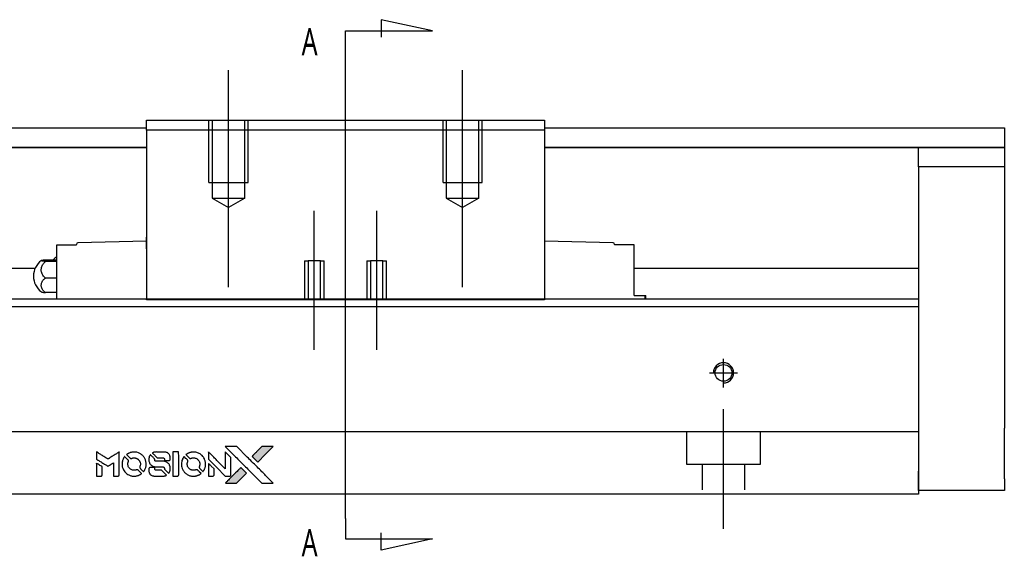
# Model space of a CAD drawing. Header units: millimetres. Extents: x -257 to 3135, y -1556 to 860.
# Tile 39 of 40: x 1303 to 1430, y -264 to -195. Entities that reach past the tile are written whole.
import ezdxf
from ezdxf.lldxf.tags import DXFTag

# ---------------------------------------------------------------- set-up
doc = ezdxf.new("R2010")
doc.units = ezdxf.units.MM
doc.layers.get('0').update_dxf_attribs({"linetype": 'CONTINUOUS'})
doc.styles.add('CHN', font='Microsoft JhengHei.ttf')
tags = doc.linetypes.add('DASHED', pattern=[25.72, 12.86, -12.86]).pattern_tags.tags
tags[6:7] = [DXFTag(74, 4), DXFTag(75, 0), DXFTag(340, '0'), DXFTag(46, 0.0), DXFTag(50, 0.0), DXFTag(44, 0.0), DXFTag(45, 0.0)]
tags[4:5] = [DXFTag(74, 4), DXFTag(75, 0), DXFTag(340, '0'), DXFTag(46, 0.0), DXFTag(50, 0.0), DXFTag(44, 0.0), DXFTag(45, 0.0)]

# ---------------------------------------------------------------- blocks, each defined once
blk = doc.blocks.new('MosionX logo(完整正式版)')
h = blk.add_hatch(color=22)
h.dxf.hatch_style = 1
h.paths.add_polyline_path([(-1416, 1831), (-1517, 1831), (-1619, 1831), (-1707, 1742, 0.000288), (-1740, 1709, 0.000479), (-1769, 1680, 0.000013), (-1794, 1654, 0.197177), (-1794, 1654, 0.197497), (-1794, 1653, 0.00004), (-1779, 1638, 0.000834), (-1763, 1622, 0.000506), (-1744, 1603), (-1694, 1552), (-1555, 1692)])
h.paths.add_polyline_path([(-1892, 1355), (-1942, 1405, 0.000476), (-1962, 1424, 0.000789), (-1978, 1441, 0.000035), (-1993, 1455, 0.19758), (-1993, 1456, 0.198396), (-1994, 1455, 0.000019), (-2014, 1435, 0.000582), (-2036, 1413, 0.000351), (-2062, 1387, 0.000108), (-2174, 1275, 0.000692), (-2230, 1218, 0.000077), (-2269, 1179, 0.197527), (-2269, 1178, 0.410182), (-2269, 1177, 0.000493), (-2248, 1177, 0.002424), (-2219, 1177, 0.000529), (-2169, 1177), (-2070, 1177), (-1981, 1266)])
at = {"color": 22}
for points in [[(-2150, 1708, -0.000056), (-2089, 1647, -0.000021), (-2004, 1562, -0.000021), (-1911, 1469, -0.000025), (-1823, 1381), (-1619, 1177), (-1518, 1177), (-1417, 1177), (-1553, 1315, 0.000274), (-1619, 1381, 0.000123), (-1705, 1467, 0.000121), (-1797, 1559, 0.000165), (-1879, 1641), (-2068, 1831), (-2170, 1831), (-2272, 1831)], [(-1707, 1742, 0.000288), (-1740, 1709, 0.000479), (-1769, 1680, 0.000013), (-1794, 1654, 0.197177), (-1794, 1654, 0.197497), (-1794, 1653, 0.00004), (-1779, 1638, 0.000836), (-1763, 1622, 0.000505), (-1744, 1603), (-1694, 1552), (-1555, 1692), (-1416, 1831), (-1517, 1831), (-1619, 1831)], [(-4562, 1668), (-4562, 1603), (-4545, 1592, -0.000297), (-4534, 1586, -0.000037), (-4510, 1571, -0.000043), (-4482, 1554, -0.000036), (-4452, 1535, 0.000044), (-4422, 1517, 0.000063), (-4396, 1501, 0.000035), (-4374, 1488, 0.0009), (-4368, 1484), (-4360, 1479), (-4348, 1486, 0.001175), (-4342, 1490, 0.000208), (-4329, 1498, 0.000225), (-4315, 1506, 0.000203), (-4300, 1516, -0.000711), (-4286, 1525, -0.001119), (-4274, 1532, -0.000263), (-4263, 1539, -0.04589), (-4262, 1539, -0.519312), (-4261, 1539, -0.001914), (-4261, 1521, -0.003124), (-4260, 1493, -0.000285), (-4260, 1421), (-4260, 1303), (-4219, 1303, 0.001727), (-4189, 1303, 0.025279), (-4179, 1303, 0.073886), (-4173, 1305, 0.07426), (-4167, 1308, 0.03264), (-4166, 1310, 0.01784), (-4164, 1311, 0.017712), (-4163, 1313, 0.026854), (-4162, 1315), (-4160, 1319), (-4160, 1526), (-4159, 1733), (-4162, 1731, -0.004595), (-4163, 1730, -0.00016), (-4169, 1726, -0.000298), (-4177, 1722, -0.000208), (-4185, 1717, 0.000986), (-4210, 1701, 0.00025), (-4250, 1676, 0.000268), (-4292, 1650, 0.000436), (-4329, 1627, -0.002932), (-4341, 1619, -0.004718), (-4351, 1613, -0.001113), (-4360, 1608, -0.227179), (-4361, 1608, -0.045982), (-4362, 1608, -0.000145), (-4374, 1616, -0.000825), (-4387, 1624, -0.000517), (-4403, 1634, 0.000056), (-4458, 1668, 0.000289), (-4488, 1687, 0.000481), (-4511, 1701, 0.000418), (-4535, 1715), (-4562, 1732)], [(-4068, 1643, 0.064158), (-4094, 1594, 0.06356), (-4108, 1539, 0.064004), (-4107, 1483, 0.066747), (-4091, 1429, 0.04321), (-4073, 1396, 0.044737), (-4050, 1367, 0.044901), (-4021, 1342, 0.044184), (-3989, 1323, 0.026293), (-3965, 1313, 0.033344), (-3941, 1306, 0.033227), (-3917, 1303, 0.025815), (-3890, 1302, 0.023119), (-3864, 1304, 0.031044), (-3841, 1308, 0.031337), (-3819, 1315, 0.024258), (-3796, 1325, 0.015622), (-3788, 1329, 0.008495), (-3778, 1335, 0.008415), (-3769, 1341, 0.020814), (-3763, 1346), (-3760, 1348), (-3791, 1379, 0.002843), (-3814, 1403, 0.033917), (-3823, 1411, 0.087906), (-3831, 1414, 0.073302), (-3839, 1416, 0.022047), (-3843, 1415, 0.026465), (-3847, 1415, 0.022233), (-3851, 1414, 0.009985), (-3857, 1412, -0.039011), (-3876, 1407, -0.044398), (-3896, 1406, -0.045096), (-3915, 1408, -0.04265), (-3934, 1413, -0.071154), (-3961, 1428, -0.068827), (-3983, 1450, -0.068713), (-3998, 1476, -0.070507), (-4005, 1506, -0.028605), (-4006, 1519, -0.031418), (-4005, 1531, -0.031044), (-4002, 1544, -0.02668), (-3998, 1556, 0.038913), (-3996, 1564, 0.043732), (-3995, 1571, 0.047754), (-3995, 1578, 0.075756), (-3997, 1583, 0.07294), (-3999, 1586, 0.003456), (-4006, 1594, 0.005023), (-4017, 1605, 0.002422), (-4030, 1619, 0.000819), (-4042, 1631, 0.001349), (-4053, 1641, 0.0001), (-4062, 1650, 0.205335), (-4062, 1651, 0.219821), (-4063, 1650, 0.002494), (-4064, 1648, 0.007089), (-4066, 1646, 0.004494)], [(-3917, 1731, 0.024131), (-3935, 1728, 0.022344), (-3954, 1723, 0.021883), (-3972, 1717, 0.020884), (-3990, 1709, 0.010669), (-4000, 1703, 0.010389), (-4011, 1697, 0.010913), (-4020, 1692, 0.022227), (-4026, 1687), (-4029, 1685), (-3996, 1653, 0.002452), (-3984, 1640, 0.003628), (-3972, 1630, 0.001662), (-3963, 1621, 0.070159), (-3960, 1619, 0.047671), (-3958, 1618, 0.018624), (-3956, 1618, 0.017921), (-3953, 1617, 0.018804), (-3950, 1617, 0.018255), (-3946, 1617, 0.041312), (-3943, 1617, 0.037164), (-3939, 1618, 0.012342), (-3935, 1620, -0.015101), (-3924, 1624, -0.035998), (-3916, 1626, -0.033244), (-3907, 1627, -0.011249), (-3894, 1627, -0.004059), (-3883, 1627, -0.019693), (-3877, 1627, -0.027943), (-3872, 1626, -0.014411), (-3866, 1624, -0.033089), (-3851, 1619, -0.033887), (-3838, 1613, -0.034021), (-3825, 1604, -0.033942), (-3814, 1594, -0.02816), (-3804, 1582, -0.035032), (-3796, 1570, -0.035269), (-3790, 1557, -0.029196), (-3785, 1543, -0.037862), (-3782, 1526, -0.043657), (-3782, 1510, -0.043064), (-3784, 1494, -0.035184), (-3790, 1477, 0.033699), (-3792, 1470, 0.052815), (-3793, 1463, 0.059167), (-3793, 1456, 0.058972), (-3791, 1450, 0.059208), (-3788, 1445, 0.021125), (-3783, 1439, 0.008691), (-3773, 1429, 0.000851), (-3749, 1405, 0.001873), (-3736, 1393, 0.013884), (-3730, 1387, 0.022355), (-3726, 1385, 0.341453), (-3725, 1385, 0.073011), (-3722, 1388, 0.004587), (-3714, 1399, 0.00748), (-3707, 1411, 0.016837), (-3702, 1420, 0.028606), (-3692, 1443, 0.031352), (-3685, 1465, 0.031004), (-3681, 1489, 0.0268), (-3680, 1514, 0.026698), (-3681, 1541, 0.03002), (-3686, 1566, 0.030357), (-3693, 1590, 0.028554), (-3703, 1614, 0.062944), (-3732, 1658, 0.062206), (-3772, 1694, 0.062448), (-3819, 1719, 0.064355), (-3870, 1731, 0.017377), (-3880, 1731, 0.008369), (-3893, 1731, 0.008367), (-3907, 1731, 0.01757)], [(-3610, 1675, 0.023289), (-3616, 1665, 0.026845), (-3621, 1655, 0.026047), (-3626, 1644, 0.019751), (-3629, 1631, 0.013249), (-3631, 1624, 0.025169), (-3631, 1618, 0.016532), (-3632, 1611, 0.002937), (-3632, 1598, 0.003317), (-3632, 1586, 0.011808), (-3631, 1578, 0.01777), (-3631, 1572, 0.021476), (-3630, 1567, 0.04325), (-3623, 1544, 0.045753), (-3612, 1523, 0.04649), (-3598, 1505, 0.047672), (-3581, 1490, 0.025315), (-3573, 1485, 0.015208), (-3564, 1480, 0.01512), (-3554, 1476, 0.022488), (-3546, 1473, 0.027857), (-3532, 1469, 0.034138), (-3519, 1467, 0.014286), (-3499, 1467, 0.00124), (-3449, 1467, -0.00103), (-3418, 1467, -0.002552), (-3396, 1466, -0.001594), (-3379, 1466, -0.047676), (-3374, 1466, -0.085307), (-3367, 1463, -0.097789), (-3361, 1457, -0.085947), (-3357, 1450, -0.051339), (-3356, 1440, 0.014634), (-3355, 1436, 0.015028), (-3355, 1433, 0.014927), (-3354, 1430, 0.059415), (-3353, 1429, 0.070595), (-3351, 1425, 0.00028), (-3315, 1389, 0.000111), (-3279, 1352, 0.200239), (-3277, 1352, 0.268906), (-3276, 1352, 0.001866), (-3271, 1361, 0.007532), (-3267, 1370, 0.017818), (-3263, 1376, 0.013256), (-3261, 1383, 0.011636), (-3258, 1391, 0.011528), (-3256, 1399, 0.012303), (-3254, 1407, 0.0423), (-3252, 1419, 0.013657), (-3252, 1437, 0.013857), (-3252, 1455, 0.037428), (-3254, 1468, 0.014927), (-3256, 1477, 0.0122), (-3259, 1486, 0.012518), (-3262, 1494, 0.023062), (-3265, 1501, 0.065961), (-3281, 1525, 0.06055), (-3304, 1545, 0.059676), (-3331, 1559, 0.060497), (-3360, 1567, 0.025683), (-3367, 1567, 0.001528), (-3386, 1567, 0.002124), (-3410, 1568, 0.001173), (-3439, 1568, -0.000809), (-3490, 1568, -0.017164), (-3506, 1568, -0.063931), (-3514, 1570, -0.108429), (-3520, 1573, -0.052941), (-3523, 1577, -0.063675), (-3525, 1582, -0.050562), (-3526, 1587, -0.020337), (-3527, 1595, 0.009897), (-3528, 1599, 0.016482), (-3528, 1603, 0.019019), (-3529, 1606, 0.06043), (-3530, 1608, 0.076267), (-3533, 1613, 0.00054), (-3566, 1646, 0.000307), (-3601, 1680, 0.142594), (-3604, 1681, 0.232419), (-3604, 1681, 0.022995), (-3606, 1680, 0.024627), (-3608, 1678, 0.015407)], [(-3516, 1731, 0.018538), (-3522, 1730, 0.010695), (-3530, 1729, 0.01068), (-3538, 1727, 0.017678), (-3544, 1725, 0.013849), (-3551, 1722, 0.011814), (-3559, 1719, 0.004513), (-3566, 1716, 0.290035), (-3566, 1715, 0.196418), (-3566, 1714, 0.000124), (-3554, 1702, 0.001477), (-3540, 1688, 0.000898), (-3524, 1671), (-3481, 1629), (-3427, 1628, -0.001471), (-3387, 1628, -0.028714), (-3374, 1627, -0.097073), (-3367, 1625, -0.084199), (-3361, 1620, -0.042698), (-3359, 1616, -0.053912), (-3357, 1612, -0.051004), (-3356, 1608, -0.032967), (-3355, 1602, 0.00807), (-3355, 1600, 0.003023), (-3355, 1596, 0.002994), (-3355, 1592, 0.003629), (-3355, 1588), (-3354, 1579), (-3313, 1579, 0.001618), (-3293, 1579, 0.005206), (-3280, 1579, 0.00535), (-3271, 1579, 0.060675), (-3268, 1580, 0.048484), (-3266, 1581, 0.02389), (-3264, 1582, 0.022812), (-3261, 1584, 0.02462), (-3259, 1586, 0.061781), (-3255, 1591, 0.080179), (-3253, 1596, 0.048561), (-3252, 1604, 0.010021), (-3251, 1619, 0.016602), (-3252, 1638, 0.031409), (-3254, 1653, 0.036474), (-3258, 1666, 0.03439), (-3263, 1679, 0.065928), (-3277, 1699, 0.069066), (-3296, 1715, 0.065697), (-3319, 1725, 0.051559), (-3346, 1731, 0.020904), (-3360, 1731, 0.000451), (-3431, 1731, 0.000419), (-3502, 1732, 0.022759)], [(-3202, 1517), (-3202, 1303), (-3160, 1303), (-3118, 1303), (-3113, 1306, 0.071429), (-3109, 1309, 0.054799), (-3105, 1313, 0.053585), (-3102, 1318, 0.060698), (-3101, 1323, 0.033975), (-3100, 1332, 0.000112), (-3100, 1441, 0.000726), (-3100, 1548, 0.001084), (-3101, 1641), (-3102, 1732), (-3152, 1732), (-3202, 1732)], [(-3011, 1643, 0.018008), (-3017, 1634, 0.009842), (-3023, 1622, 0.009807), (-3030, 1610, 0.015716), (-3035, 1599, 0.048467), (-3047, 1561, 0.045841), (-3052, 1520, 0.046006), (-3049, 1479, 0.049638), (-3039, 1441, 0.064819), (-3012, 1391, 0.06695), (-2974, 1350, 0.066691), (-2926, 1320, 0.063505), (-2872, 1304, 0.03135), (-2858, 1302, 0.010439), (-2837, 1302, 0.010391), (-2817, 1302, 0.032408), (-2803, 1304, 0.015696), (-2787, 1307, 0.018095), (-2771, 1312, 0.018551), (-2757, 1317, 0.018352), (-2743, 1323, 0.015568), (-2733, 1328, 0.009832), (-2723, 1334, 0.009795), (-2713, 1341, 0.023727), (-2706, 1346), (-2703, 1348), (-2734, 1379, 0.001528), (-2751, 1397, 0.010022), (-2760, 1406, 0.019586), (-2766, 1411, 0.061865), (-2771, 1413, 0.055054), (-2777, 1415, 0.061607), (-2784, 1416, 0.048725), (-2792, 1415, 0.020221), (-2802, 1412, -0.017722), (-2813, 1409, -0.02685), (-2822, 1407, -0.02759), (-2832, 1406, -0.020233), (-2843, 1406, -0.04793), (-2864, 1409, -0.048386), (-2883, 1416, -0.047866), (-2901, 1426, -0.044964), (-2917, 1440, -0.04333), (-2931, 1457, -0.050921), (-2941, 1475, -0.051473), (-2946, 1495, -0.0459), (-2948, 1516, -0.019014), (-2948, 1526, -0.024114), (-2947, 1535, -0.025081), (-2945, 1544, -0.023892), (-2942, 1553, 0.008624), (-2939, 1560, 0.026486), (-2938, 1564, 0.035074), (-2937, 1568, 0.02756), (-2937, 1573, 0.087163), (-2939, 1580, 0.073291), (-2942, 1587, 0.028074), (-2951, 1596, 0.002594), (-2973, 1619), (-3005, 1651)], [(-2860, 1730, 0.023681), (-2878, 1728, 0.022402), (-2896, 1723, 0.021929), (-2914, 1717, 0.020503), (-2931, 1709, 0.013745), (-2941, 1704, 0.009767), (-2952, 1698, 0.009658), (-2962, 1691, 0.027804), (-2968, 1687), (-2971, 1685), (-2939, 1653, 0.002053), (-2924, 1638, 0.006738), (-2914, 1628, 0.007826), (-2907, 1622, 0.063909), (-2903, 1619, 0.061532), (-2897, 1617, 0.068674), (-2891, 1617, 0.052072), (-2885, 1618, 0.019648), (-2875, 1621, -0.018366), (-2864, 1624, -0.0288), (-2854, 1626, -0.029061), (-2844, 1627, -0.019155), (-2832, 1627, -0.053809), (-2807, 1624, -0.058833), (-2784, 1615, -0.058566), (-2764, 1601, -0.052525), (-2746, 1582, -0.044733), (-2737, 1566, -0.040573), (-2729, 1547, -0.041123), (-2725, 1529, -0.04951), (-2725, 1511, -0.017369), (-2725, 1502, -0.024255), (-2727, 1495, -0.023787), (-2729, 1487, -0.015798), (-2732, 1479, 0.010631), (-2734, 1474, 0.033653), (-2735, 1470, 0.037806), (-2736, 1467, 0.016307), (-2736, 1462, 0.068179), (-2734, 1453, 0.095747), (-2731, 1446, 0.033418), (-2722, 1436, 0.002133), (-2695, 1409, 0.001452), (-2680, 1395, 0.012393), (-2673, 1388, 0.020479), (-2668, 1385, 0.344362), (-2667, 1385, 0.074287), (-2663, 1388, 0.005454), (-2656, 1400, 0.008391), (-2649, 1412, 0.017097), (-2643, 1422, 0.027375), (-2635, 1442, 0.02835), (-2628, 1463, 0.027723), (-2624, 1485, 0.023913), (-2623, 1509, 0.027047), (-2623, 1537, 0.031685), (-2627, 1563, 0.032425), (-2634, 1588, 0.031013), (-2644, 1612, 0.037914), (-2661, 1641, 0.040153), (-2682, 1667, 0.039834), (-2707, 1688, 0.036173), (-2736, 1707, 0.040752), (-2765, 1719, 0.035885), (-2796, 1728, 0.035491), (-2828, 1731, 0.037615)], [(-2572, 1669), (-2572, 1604), (-2422, 1453), (-2271, 1303), (-2229, 1303, 0.0008), (-2202, 1303, 0.010795), (-2192, 1303, 0.030495), (-2186, 1304, 0.080372), (-2183, 1305, 0.03816), (-2179, 1308, 0.041799), (-2176, 1310, 0.042486), (-2174, 1314, 0.042078), (-2172, 1317, 0.099276), (-2170, 1322, 0.003302), (-2170, 1343, 0.002586), (-2170, 1380, 0.000204), (-2170, 1477), (-2170, 1633), (-2221, 1683), (-2271, 1733), (-2271, 1583), (-2272, 1433), (-2419, 1582, 0.000253), (-2476, 1639, 0.000412), (-2524, 1687, 0.000041), (-2567, 1730, 0.041338), (-2570, 1732), (-2572, 1734)], [(-4562, 1417), (-4562, 1303), (-4521, 1303, 0.000842), (-4494, 1303, 0.010591), (-4484, 1303, 0.028995), (-4479, 1303, 0.069543), (-4475, 1305, 0.051063), (-4471, 1307, 0.039932), (-4468, 1310, 0.039414), (-4465, 1314, 0.045845), (-4462, 1318, 0.094811), (-4461, 1322, 0.007124), (-4461, 1333, 0.004713), (-4461, 1352, 0.000534), (-4461, 1395), (-4461, 1469), (-4471, 1475, 0.000828), (-4502, 1494, 0.000879), (-4532, 1513, 0.000048), (-4561, 1530, 0.137596), (-4562, 1531, 0.413028), (-4562, 1530, 0.000016), (-4562, 1497, 0.000623), (-4562, 1460, 0.000374)], [(-3615, 1454, 0.065483), (-3620, 1451, 0.053271), (-3625, 1447, 0.052018), (-3628, 1443, 0.0556), (-3631, 1437, 0.036839), (-3632, 1434, 0.026922), (-3632, 1430, 0.016905), (-3633, 1424, 0.004317), (-3633, 1416, 0.016369), (-3632, 1397, 0.029936), (-3630, 1382, 0.03418), (-3627, 1369, 0.031327), (-3621, 1356, 0.046935), (-3612, 1340, 0.054053), (-3600, 1327, 0.053701), (-3585, 1317, 0.045364), (-3568, 1309, 0.032479), (-3552, 1305, 0.03386), (-3537, 1303, 0.013578), (-3512, 1303, 0.001155), (-3450, 1303, 0.000413), (-3396, 1303, 0.005008), (-3375, 1304, 0.013199), (-3364, 1304, 0.033956), (-3355, 1305, 0.013909), (-3347, 1308, 0.010864), (-3337, 1310, 0.010938), (-3329, 1313, 0.028702), (-3323, 1316), (-3318, 1318), (-3362, 1362), (-3405, 1406), (-3455, 1406, -0.001504), (-3477, 1406, -0.00328), (-3493, 1406, -0.001901), (-3506, 1406, -0.061333), (-3510, 1407, -0.063621), (-3514, 1409, -0.048633), (-3518, 1412, -0.046769), (-3522, 1415, -0.047961), (-3525, 1420, -0.02678), (-3526, 1424, -0.050957), (-3527, 1427, -0.029398), (-3528, 1431, -0.00401), (-3528, 1441), (-3529, 1456), (-3569, 1456, 0.001061), (-3593, 1456, 0.009147), (-3604, 1455, 0.020721), (-3611, 1455, 0.051619)], [(-2572, 1416), (-2572, 1303), (-2530, 1303), (-2488, 1303), (-2483, 1306, 0.03146), (-2480, 1308, 0.026444), (-2478, 1310, 0.026444), (-2476, 1312, 0.031457), (-2475, 1314), (-2472, 1319), (-2471, 1375), (-2471, 1431), (-2521, 1481, 0.000745), (-2540, 1499, 0.001228), (-2556, 1515, 0.000087), (-2571, 1529, 0.195134), (-2571, 1530, 0.412117), (-2572, 1529, 0.000048), (-2572, 1496, 0.00109), (-2572, 1460, 0.000653)], [(-2062, 1387, 0.000108), (-2174, 1275, 0.000692), (-2230, 1218, 0.000077), (-2269, 1179, 0.197527), (-2269, 1178, 0.410182), (-2269, 1177, 0.000493), (-2248, 1177, 0.002424), (-2219, 1177, 0.000529), (-2170, 1177), (-2070, 1177), (-1981, 1266), (-1892, 1355), (-1942, 1405, 0.000476), (-1962, 1424, 0.000789), (-1978, 1441, 0.000035), (-1993, 1455, 0.19758), (-1993, 1456, 0.198396), (-1994, 1455, 0.000019), (-2014, 1435, 0.000582), (-2036, 1413, 0.000351)]]:
    blk.add_lwpolyline(points, format="xyb", close=True, dxfattribs=at)

msp = doc.modelspace()

# ---------------------------------------------------------------- linework, layer by layer
for p, q in [((1356.26, -196.69), (1349.67, -195.25)), ((1349.67, -195.25), (1349.67, -197.48)), ((1345.11, -196.69), (1356.26, -196.69)), ((1345.11, -199.32), (1345.11, -196.69)), ((1345.11, -259.21), (1345.11, -199.32)), ((1345.11, -259.21), (1345.11, -261.84)), ((1349.67, -263.28), (1349.67, -261.05)), ((1345.11, -261.84), (1356.26, -261.84)), ((1356.26, -261.84), (1349.67, -263.28))]:
    msp.add_line(p, q)
at = {"ltscale": 0.2}
for p, q in [((1330.11, -229.55), (1330.11, -201.73)), ((1360.11, -229.55), (1360.11, -201.73)), ((1341.11, -237.6), (1341.11, -219.77)), ((1349.11, -237.6), (1349.11, -219.77))]:
    msp.add_line(p, q, dxfattribs=at)
at = {"linetype": 'Continuous'}
for p, q in [((1319.61, -208.14), (1370.61, -208.14)), ((1319.61, -209.43), (1319.61, -208.14)), ((1370.61, -208.14), (1370.61, -209.43)), ((1254.56, -209.14), (1319.61, -209.14)), ((1319.61, -209.43), (1319.61, -231.14)), ((1370.61, -209.43), (1319.61, -209.43)), ((1370.61, -209.14), (1429.56, -209.14)), ((1370.61, -209.43), (1370.61, -231.14)), ((1429.56, -209.14), (1429.56, -211.64)), ((1319.61, -211.64), (1254.56, -211.64)), ((1254.56, -211.64), (1319.61, -211.64)), ((1429.56, -211.64), (1370.61, -211.64)), ((1370.61, -211.64), (1429.56, -211.64)), ((1418.56, -211.64), (1429.56, -211.64)), ((1418.56, -214.14), (1418.56, -211.64)), ((1429.56, -211.64), (1429.56, -214.14)), ((1429.56, -211.64), (1429.56, -211.64)), ((1429.56, -214.14), (1418.56, -214.14)), ((1418.56, -214.14), (1418.56, -253.14)), ((1429.56, -214.14), (1429.56, -232.14)), ((1319.61, -224.14), (1319.61, -223.14)), ((1370.61, -223.14), (1370.61, -224.14)), ((1308.11, -224.14), (1310.61, -224.14)), ((1308.11, -226.34), (1308.11, -224.14)), ((1310.61, -224.14), (1310.61, -224.07)), ((1319.61, -223.64), (1310.8, -223.87)), ((1319.55, -224.64), (1319.61, -224.64)), ((1319.61, -224.64), (1319.61, -224.14)), ((1379.41, -223.87), (1370.61, -223.64)), ((1370.61, -224.14), (1370.61, -224.64)), ((1370.61, -224.64), (1370.67, -224.64)), ((1379.61, -224.07), (1379.61, -224.14)), ((1382.11, -224.14), (1379.61, -224.14)), ((1382.11, -226.34), (1382.11, -224.14)), ((1305.32, -227.14), (1280.06, -227.14)), ((1306.65, -226.03), (1308.11, -226.03)), ((1308.11, -226.27), (1306.65, -226.27)), ((1308.11, -229.64), (1308.11, -226.34)), ((1382.11, -229.64), (1382.11, -226.34)), ((1418.56, -227.14), (1382.11, -227.14)), ((1308.11, -228.38), (1306.65, -228.38)), ((1308.11, -231.09), (1308.11, -229.64)), ((1382.11, -230.64), (1382.11, -229.64)), ((1308.11, -230.25), (1306.65, -230.25)), ((1382.11, -230.64), (1383.49, -230.64)), ((1383.49, -230.64), (1383.61, -230.64)), ((1383.49, -230.64), (1383.49, -231.09)), ((1383.61, -231.09), (1383.61, -230.64)), ((1347.67, -231.09), (1268.56, -231.09)), ((1347.41, -232.09), (1268.56, -232.09)), ((1319.61, -231.19), (1319.61, -231.14)), ((1319.61, -231.14), (1370.61, -231.14)), ((1370.61, -231.19), (1319.61, -231.19)), ((1418.56, -232.09), (1347.41, -232.09)), ((1418.56, -231.09), (1347.67, -231.09)), ((1370.61, -231.14), (1370.61, -231.19)), ((1418.56, -232.09), (1418.56, -246.79)), ((1429.56, -238.64), (1429.56, -247.64)), ((1418.56, -246.79), (1418.56, -247.29)), ((1418.56, -247.29), (1418.56, -254.09)), ((1418.56, -255.64), (1418.56, -253.14)), ((1418.56, -254.09), (1418.56, -256.09)), ((1429.56, -254.14), (1429.56, -255.64)), ((1341.26, -256.09), (1268.56, -256.09)), ((1418.56, -256.09), (1341.26, -256.09)), ((1429.56, -255.64), (1418.56, -255.64))]:
    msp.add_line(p, q, dxfattribs=at)
at = {"linetype": 'DASHED', "ltscale": 0.3}
for p, q in [((1327.61, -216.14), (1327.61, -208.14)), ((1328.01, -208.14), (1328.01, -218.14)), ((1332.21, -218.14), (1332.21, -208.14)), ((1332.61, -216.14), (1332.61, -208.14)), ((1357.61, -216.14), (1357.61, -208.14)), ((1358.01, -208.14), (1358.01, -218.14)), ((1362.21, -218.14), (1362.21, -208.14)), ((1362.61, -216.14), (1362.61, -208.14)), ((1327.61, -216.14), (1332.61, -216.14)), ((1357.61, -216.14), (1362.61, -216.14)), ((1328.01, -218.14), (1332.21, -218.14)), ((1328.01, -218.14), (1330.11, -219.35)), ((1332.21, -218.14), (1330.11, -219.35)), ((1358.01, -218.14), (1362.21, -218.14)), ((1358.01, -218.14), (1360.11, -219.35)), ((1362.21, -218.14), (1360.11, -219.35)), ((1339.86, -226.19), (1339.86, -231.19)), ((1339.86, -226.19), (1340.31, -226.19)), ((1340.31, -226.19), (1340.31, -231.19)), ((1341.91, -226.19), (1340.31, -226.19)), ((1341.91, -231.19), (1341.91, -226.19)), ((1341.91, -226.19), (1342.36, -226.19)), ((1342.36, -231.19), (1342.36, -226.19)), ((1347.86, -226.19), (1347.86, -231.19)), ((1347.86, -226.19), (1348.31, -226.19)), ((1348.31, -226.19), (1348.31, -231.19)), ((1349.91, -226.19), (1348.31, -226.19)), ((1349.91, -231.19), (1349.91, -226.19)), ((1349.91, -226.19), (1350.36, -226.19)), ((1350.36, -231.19), (1350.36, -226.19)), ((1418.56, -248.09), (1268.56, -248.09)), ((1388.81, -248.09), (1388.81, -252.24)), ((1398.31, -252.24), (1398.31, -248.09)), ((1388.81, -252.24), (1398.31, -252.24)), ((1390.81, -252.24), (1390.81, -255.54)), ((1396.31, -255.54), (1396.31, -252.24))]:
    msp.add_line(p, q, dxfattribs=at)
at = {"linetype": 'DASHED'}
for p, q in [((1308.11, -224.14), (1308.11, -224.14)), ((1310.61, -224.14), (1310.61, -224.14)), ((1379.61, -224.14), (1379.61, -224.14)), ((1382.11, -224.14), (1382.11, -224.14)), ((1418.56, -231.09), (1418.56, -232.09))]:
    msp.add_line(p, q, dxfattribs=at)
at = {"ltscale": 0.5}
for p, q in [((1393.56, -242.41), (1393.56, -238.74)), ((1391.76, -240.54), (1395.36, -240.54)), ((1393.56, -260.54), (1393.56, -245.18))]:
    msp.add_line(p, q, dxfattribs=at)
at = {"linetype": 'Continuous'}
msp.add_circle((1393.56, -240.54), 1.07, dxfattribs=at)
for centre, radius, start, end in [((1310.81, -224.07), 0.2, 91.5, 180), ((1379.41, -224.07), 0.2, 0, 88.5), ((1309.6, -228.1), 2.85, 121.5132, 133.5232), ((1307.61, -228.14), 2.5, 126.4021, 180), ((1307.61, -228.14), 2.5, 180, 233.5675)]:
    msp.add_arc(centre, radius, start, end, dxfattribs=at)
msp.add_arc((1393.56, -240.54), 1.3, 270, 180)
for points, knots in [([(1306.65, -226.27), (1306.52, -226.26), (1306.41, -226.24), (1306.24, -226.21), (1306.17, -226.2), (1306.1, -226.16), (1306.1, -226.15), (1306.14, -226.11), (1306.19, -226.09), (1306.35, -226.06), (1306.45, -226.05), (1306.6, -226.03), (1306.62, -226.03), (1306.65, -226.03)], [0, 0, 0, 0, 0.192078, 0.192078, 0.384156, 0.384156, 0.576234, 0.576234, 0.768312, 0.768312, 0.960389, 0.960389, 1, 1, 1, 1]), ([(1306.65, -228.38), (1306.52, -228.28), (1306.41, -228.16), (1306.24, -227.9), (1306.17, -227.75), (1306.1, -227.45), (1306.1, -227.29), (1306.14, -226.99), (1306.19, -226.84), (1306.35, -226.56), (1306.45, -226.44), (1306.6, -226.31), (1306.62, -226.29), (1306.65, -226.27)], [0, 0, 0, 0, 0.192078, 0.192078, 0.384156, 0.384156, 0.576234, 0.576234, 0.768312, 0.768312, 0.960389, 0.960389, 1, 1, 1, 1]), ([(1306.65, -230.25), (1306.52, -230.16), (1306.41, -230.05), (1306.24, -229.82), (1306.17, -229.69), (1306.1, -229.42), (1306.1, -229.28), (1306.14, -229.01), (1306.19, -228.88), (1306.35, -228.64), (1306.45, -228.53), (1306.6, -228.41), (1306.62, -228.39), (1306.65, -228.38)], [0, 0, 0, 0, 0.192078, 0.192078, 0.384156, 0.384156, 0.576234, 0.576234, 0.768312, 0.768312, 0.960389, 0.960389, 1, 1, 1, 1]), ([(1306.12, -230.15), (1306.15, -230.17), (1306.2, -230.18), (1306.35, -230.21), (1306.45, -230.23), (1306.6, -230.24), (1306.62, -230.24), (1306.65, -230.25)], [0, 0, 0, 0, 0.448024, 0.448024, 0.905631, 0.905631, 1, 1, 1, 1]), ([(1429.56, -232.14), (1429.56, -232.14), (1429.56, -232.15), (1429.56, -232.21), (1429.56, -232.26), (1429.56, -232.38), (1429.56, -232.45), (1429.56, -232.62), (1429.56, -232.72), (1429.56, -232.94), (1429.56, -233.07), (1429.56, -233.33), (1429.56, -233.48), (1429.56, -233.78), (1429.56, -233.94), (1429.56, -234.27), (1429.56, -234.44), (1429.56, -234.79), (1429.56, -234.97), (1429.56, -235.33), (1429.56, -235.51), (1429.56, -235.87), (1429.56, -236.04), (1429.56, -236.39), (1429.56, -236.56), (1429.56, -236.89), (1429.56, -237.05), (1429.56, -237.35), (1429.56, -237.49), (1429.56, -237.75), (1429.56, -237.87), (1429.56, -238.09), (1429.56, -238.19), (1429.56, -238.35), (1429.56, -238.42), (1429.56, -238.53), (1429.56, -238.57), (1429.56, -238.63), (1429.56, -238.64), (1429.56, -238.64)], [0, 0, 0, 0, 0.052926, 0.052926, 0.105852, 0.105852, 0.158778, 0.158778, 0.211704, 0.211704, 0.26463, 0.26463, 0.317556, 0.317556, 0.370482, 0.370482, 0.423408, 0.423408, 0.476333, 0.476333, 0.529259, 0.529259, 0.582185, 0.582185, 0.635111, 0.635111, 0.688037, 0.688037, 0.740963, 0.740963, 0.793889, 0.793889, 0.846815, 0.846815, 0.899741, 0.899741, 0.949242, 0.949242, 1, 1, 1, 1]), ([(1429.56, -254.14), (1429.56, -254.14), (1429.56, -254.12), (1429.56, -254.06), (1429.56, -254.02), (1429.56, -253.9), (1429.56, -253.83), (1429.56, -253.66), (1429.56, -253.56), (1429.56, -253.34), (1429.56, -253.21), (1429.56, -252.95), (1429.56, -252.8), (1429.56, -252.5), (1429.56, -252.34), (1429.56, -252.01), (1429.56, -251.84), (1429.56, -251.49), (1429.56, -251.31), (1429.56, -250.95), (1429.56, -250.77), (1429.56, -250.41), (1429.56, -250.23), (1429.56, -249.89), (1429.56, -249.71), (1429.56, -249.39), (1429.56, -249.23), (1429.56, -248.93), (1429.56, -248.79), (1429.56, -248.53), (1429.56, -248.41), (1429.56, -248.19), (1429.56, -248.09), (1429.56, -247.92), (1429.56, -247.85), (1429.56, -247.75), (1429.56, -247.71), (1429.56, -247.65), (1429.56, -247.64), (1429.56, -247.64)], [0, 0, 0, 0, 0.052926, 0.052926, 0.105852, 0.105852, 0.158778, 0.158778, 0.211704, 0.211704, 0.26463, 0.26463, 0.317556, 0.317556, 0.370482, 0.370482, 0.423408, 0.423408, 0.476333, 0.476333, 0.529259, 0.529259, 0.582185, 0.582185, 0.635111, 0.635111, 0.688037, 0.688037, 0.740963, 0.740963, 0.793889, 0.793889, 0.846815, 0.846815, 0.899741, 0.899741, 0.949242, 0.949242, 1, 1, 1, 1])]:
    msp.add_open_spline(points, degree=3, knots=knots, dxfattribs=at)

# ---------------------------------------------------------------- block references
at = {"xscale": 0.0072, "yscale": 0.0072, "zscale": 0.0072}
msp.add_blockref('MosionX logo(完整正式版)', (1346.05, -263.16), dxfattribs=at)

# ---------------------------------------------------------------- texts
at = {"style": 'CHN', "width": 0.7}
for p in [(1339.49, -199.82), (1339.49, -264.07)]:
    msp.add_text('A', height=3.5, dxfattribs=at).set_placement(p)

doc.saveas('drawing.dxf')
